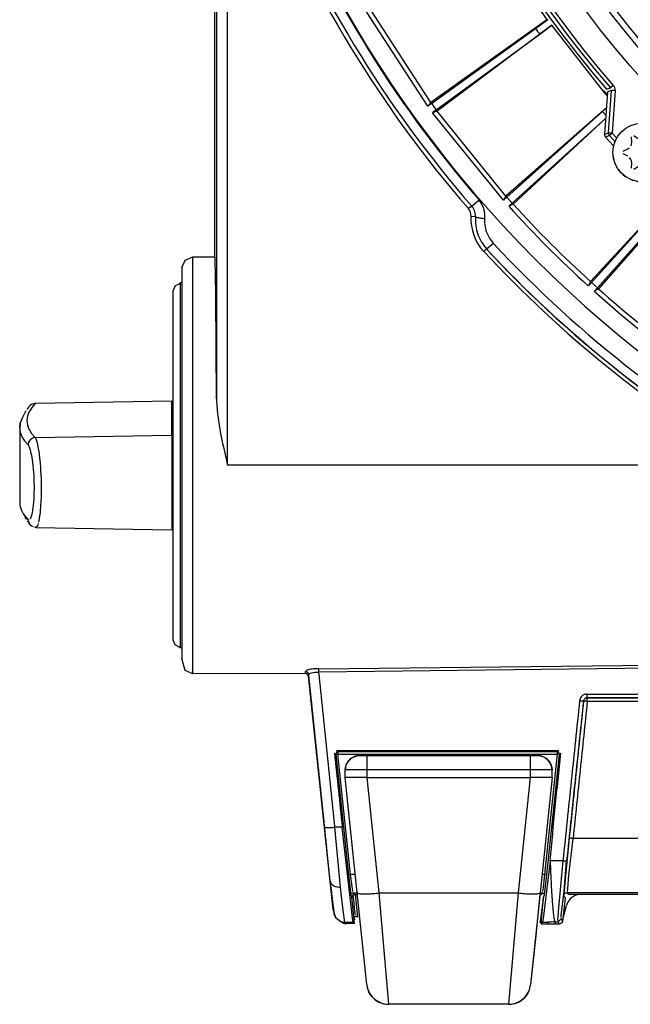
# Model space of a CAD drawing. Header units: millimetres. Extents: x -563 to -60, y -163 to 550.
# Tile 1 of 40: x -474 to -390, y -163 to -29. Entities that reach past the tile are written whole.
import ezdxf

# ---------------------------------------------------------------- set-up
doc = ezdxf.new("R2010")
doc.units = ezdxf.units.MM

# ---------------------------------------------------------------- blocks, each defined once
blk = doc.blocks.new('Blechschraube_ISO14585-ST4_2x16_3__1', base_point=(-392.66, -50.88))
at = {"color": 7, "linetype": 'Continuous'}
for p, q in [((-390.21, -45.99), (-390.12, -45.77)), ((-390.12, -45.77), (-390.08, -45.49)), ((-390.08, -45.49), (-390.1, -44.75)), ((-389.8, -44.57), (-389.19, -44.95)), ((-389.19, -44.95), (-388.94, -45.06)), ((-388.81, -45.08), (-388.67, -45.09)), ((-388.67, -45.09), (-388.52, -45.08)), ((-388.39, -45.06), (-388.25, -45)), ((-388.25, -45), (-387.53, -44.57)), ((-387.23, -44.75), (-387.25, -45.49)), ((-387.25, -45.49), (-387.23, -45.69)), ((-387.23, -45.69), (-387.12, -45.99)), ((-391.23, -46.71), (-390.6, -46.37)), ((-390.6, -47.4), (-391.23, -47.06)), ((-390.6, -46.37), (-390.42, -46.24)), ((-386.9, -46.24), (-386.72, -46.37)), ((-386.72, -46.37), (-386.1, -46.71)), ((-386.1, -47.06), (-386.72, -47.4)), ((-390.18, -47.85), (-390.38, -47.56)), ((-390.11, -48.03), (-390.18, -47.85)), ((-390.08, -48.28), (-390.11, -48.03)), ((-390.1, -49.02), (-390.08, -48.28)), ((-387.21, -47.99), (-387.25, -48.28)), ((-387.25, -48.28), (-387.23, -49.02)), ((-387.09, -47.74), (-387.21, -47.99)), ((-386.95, -47.56), (-387.09, -47.74)), ((-389.19, -48.82), (-389.8, -49.19)), ((-388.94, -48.71), (-389.19, -48.82)), ((-388.81, -48.68), (-388.94, -48.71)), ((-388.52, -48.68), (-388.81, -48.68)), ((-388.39, -48.71), (-388.52, -48.68)), ((-388.25, -48.76), (-388.39, -48.71)), ((-387.53, -49.19), (-388.25, -48.76))]:
    blk.add_line(p, q, dxfattribs=at)
blk.add_circle((-388.66, -46.88), 4, dxfattribs=at)
blk = doc.blocks.new('Isolier-Distanzhuelse-M4_6__5', base_point=(-392.62, -50.86))
at = {"color": 7, "linetype": 'Continuous'}
for p, q in [((-392.62, -47.4), (-392.59, -47.64)), ((-392.59, -47.64), (-392.54, -47.82)), ((-392.43, -48.23), (-392.36, -48.38)), ((-391.27, -49.9), (-390.97, -50.15)), ((-390.05, -50.62), (-389.87, -50.7)), ((-389.43, -50.8), (-389.28, -50.84)), ((-389.28, -50.84), (-389.01, -50.86))]:
    blk.add_line(p, q, dxfattribs=at)
for start, end in [(217.3171, 226.0975), (278.7802, 287.5611)]:
    blk.add_arc((-388.66, -46.88), 4, start, end, dxfattribs=at)
blk = doc.blocks.new('Fuss_4__6', base_point=(-426.28, -163.35))
at = {"color": 7, "linetype": 'Continuous'}
for p, q in [((-402.63, -148.35), (-403.26, -154.39)), ((-403.26, -154.39), (-403.92, -160.66)), ((-404.15, -161.54), (-404.08, -161.36)), ((-405.36, -162.92), (-405.17, -162.8)), ((-405.17, -162.8), (-404.9, -162.58)), ((-404.29, -161.81), (-404.21, -161.68)), ((-424.73, -163.01), (-424.9, -162.92)), ((-424.54, -163.1), (-424.73, -163.01)), ((-406.19, -163.26), (-405.9, -163.17)), ((-405.9, -163.17), (-405.72, -163.1))]:
    blk.add_line(p, q, dxfattribs=at)
for centre, start, end in [((-423.35, -160.35), 192.8923, 195.6451), ((-406.9, -160.35), 336.5234, 340.204), ((-406.9, -160.35), 301.0498, 312.001), ((-406.9, -160.35), 330.7956, 333.6906), ((-423.35, -160.35), 238.9501, 246.8003), ((-423.35, -160.35), 256.202, 263.1008), ((-406.9, -160.35), 269.998, 276.8971), ((-406.9, -160.35), 283.8, 293.2004)]:
    blk.add_arc(centre, 3, start, end, dxfattribs=at)
blk = doc.blocks.new('Fuss_3__7', base_point=(-429.31, -163.35))
at = {"color": 7, "linetype": 'Continuous'}
for p, q in [((-429.14, -130.59), (-428.91, -130.17)), ((-428.91, -130.17), (-429.14, -130.59)), ((-428.91, -130.17), (-428.43, -129.7)), ((-428.43, -129.7), (-428.7, -129.92)), ((-428.43, -129.7), (-428.05, -129.5)), ((-428.2, -129.56), (-427.92, -129.44)), ((-427.92, -129.44), (-428.2, -129.56)), ((-428.05, -129.5), (-427.66, -129.38)), ((-427.66, -129.38), (-427.92, -129.44)), ((-427.66, -129.38), (-427.3, -129.35)), ((-427.3, -129.35), (-427.66, -129.38)), ((-427.3, -129.35), (-426.33, -129.35)), ((-426.33, -129.35), (-403.93, -129.35)), ((-403.93, -129.35), (-402.96, -129.35)), ((-402.6, -129.38), (-402.96, -129.35)), ((-402.96, -129.35), (-402.6, -129.38)), ((-402.21, -129.5), (-402.6, -129.38)), ((-402.6, -129.38), (-402.34, -129.44)), ((-402.34, -129.44), (-402.05, -129.56)), ((-402.34, -129.44), (-402.05, -129.56)), ((-401.83, -129.7), (-402.21, -129.5)), ((-401.34, -130.17), (-401.83, -129.7)), ((-401.83, -129.7), (-401.56, -129.92)), ((-401.11, -130.59), (-401.34, -130.17)), ((-401.34, -130.17), (-401.11, -130.59)), ((-429.31, -132.35), (-429.3, -131.31)), ((-429.3, -131.31), (-429.26, -130.95)), ((-429.26, -130.95), (-429.3, -131.31)), ((-429.26, -130.95), (-429.14, -130.59)), ((-429.22, -130.8), (-429.26, -130.95)), ((-401, -130.95), (-401.11, -130.59)), ((-401.04, -130.8), (-401, -130.95)), ((-400.96, -131.31), (-401, -130.95)), ((-401, -130.95), (-400.96, -131.31)), ((-400.94, -132.35), (-400.96, -131.31)), ((-427.66, -148.12), (-429.31, -132.35)), ((-426.33, -132.35), (-403.93, -132.35)), ((-400.94, -132.35), (-402.6, -148.12)), ((-426.34, -160.66), (-427.66, -148.12)), ((-402.6, -148.12), (-403.92, -160.66)), ((-426.08, -161.61), (-425.97, -161.81)), ((-425.88, -161.96), (-426.08, -161.61)), ((-425.64, -162.29), (-425.88, -161.96)), ((-425.08, -162.8), (-425.64, -162.29)), ((-424.7, -163.03), (-425.08, -162.8)), ((-405.21, -162.83), (-405.52, -163.01)), ((-404.86, -162.54), (-405.21, -162.83)), ((-404.62, -162.29), (-404.86, -162.54)), ((-404.34, -161.91), (-404.62, -162.29)), ((-404.18, -161.61), (-404.34, -161.91)), ((-424.39, -163.16), (-424.7, -163.03)), ((-406.9, -163.35), (-423.35, -163.35)), ((-405.52, -163.01), (-405.86, -163.16))]:
    blk.add_line(p, q, dxfattribs=at)
at = {"color": 1, "linetype": 'Continuous'}
for p, q in [((-426.33, -131.31), (-429.3, -131.31)), ((-403.93, -131.31), (-426.33, -131.31)), ((-426.33, -131.31), (-426.33, -132.35)), ((-403.93, -132.35), (-403.93, -131.31)), ((-400.96, -131.31), (-403.93, -131.31)), ((-429.09, -132.35), (-429.31, -132.35)), ((-428.44, -132.35), (-429.09, -132.35)), ((-427.47, -132.35), (-428.44, -132.35)), ((-426.33, -132.35), (-427.47, -132.35)), ((-426.33, -132.35), (-424.67, -148.12)), ((-405.59, -148.12), (-403.93, -132.35)), ((-402.79, -132.35), (-403.93, -132.35)), ((-401.82, -132.35), (-402.79, -132.35)), ((-401.17, -132.35), (-401.82, -132.35)), ((-400.94, -132.35), (-401.17, -132.35)), ((-424.67, -148.12), (-405.59, -148.12)), ((-424.67, -148.12), (-423.35, -163.35)), ((-406.9, -163.35), (-405.59, -148.12))]:
    blk.add_line(p, q, dxfattribs=at)
at = {"color": 7, "linetype": 'Continuous'}
for centre, radius, start, end in [((-427.3, -131.35), 2, 134.4998, 178.9997), ((-427.3, -131.35), 2, 144.0052, 179.0519), ((-427.3, -131.35), 2, 90.0003, 134.5003), ((-427.29, -131.34), 2, 124.7187, 134.7672), ((-427.3, -131.35), 2, 89.8949, 116.8487), ((-402.96, -131.35), 2, 45.4997, 89.9997), ((-402.96, -131.35), 2, 63.1513, 90.1051), ((-402.97, -131.34), 2, 45.2328, 55.2813), ((-402.96, -131.35), 2, 1.0003, 45.5003), ((-402.96, -131.35), 2, 0.9481, 35.9949), ((-423.35, -160.35), 3, 186, 204.8506), ((-406.9, -160.35), 3, 335.1494, 354), ((-423.35, -160.35), 3, 204.8506, 249.7158), ((-406.9, -160.35), 3, 290.2842, 335.1494), ((-423.35, -160.35), 3, 249.7158, 270), ((-406.9, -160.35), 3, 270.0001, 290.2842)]:
    blk.add_arc(centre, radius, start, end, dxfattribs=at)
at = {"color": 1, "linetype": 'Continuous'}
for points, knots in [([(-426.33, -129.35), (-426.33, -129.36), (-426.33, -129.43), (-426.33, -129.62), (-426.33, -129.94), (-426.33, -130.35), (-426.33, -130.81), (-426.33, -131.14), (-426.33, -131.31)], [0, 0, 0, 0, 0.027123, 0.216986, 0.567853, 0.979915, 1.45432, 1.965095, 1.965095, 1.965095, 1.965095]), ([(-403.93, -131.31), (-403.93, -131.14), (-403.93, -130.81), (-403.93, -130.35), (-403.93, -129.94), (-403.93, -129.62), (-403.93, -129.43), (-403.93, -129.36), (-403.93, -129.35)], [0, 0, 0, 0, 0.510775, 0.98518, 1.397243, 1.748109, 1.937972, 1.965095, 1.965095, 1.965095, 1.965095]), ([(-427.66, -148.12), (-427.62, -148.14), (-427.49, -148.2), (-427.19, -148.25), (-426.72, -148.25), (-426.12, -148.24), (-425.42, -148.2), (-424.93, -148.15), (-424.67, -148.12)], [0, 0, 0, 0, 0.117209, 0.427813, 0.902839, 1.518834, 2.235604, 3.005719, 3.005719, 3.005719, 3.005719]), ([(-405.59, -148.12), (-405.33, -148.15), (-404.84, -148.2), (-404.14, -148.24), (-403.53, -148.25), (-403.07, -148.25), (-402.77, -148.2), (-402.64, -148.14), (-402.6, -148.12)], [0, 0, 0, 0, 0.770115, 1.486885, 2.10288, 2.577906, 2.88851, 3.005719, 3.005719, 3.005719, 3.005719])]:
    blk.add_open_spline(points, degree=3, knots=knots, dxfattribs=at)
blk = doc.blocks.new('Rueckteil__9', base_point=(-447.89, -152.2))
at = {"color": 7, "linetype": 'Continuous'}
for p, q in [((-430.95, -150.43), (-434.31, -118.46)), ((-427.94, -148.35), (-427.6, -151.44)), ((-402.17, -148.55), (-402.61, -152.02)), ((-402.17, -148.55), (-402.36, -150.56)), ((-398.83, -149.39), (-398.92, -149.57)), ((-398.48, -148.92), (-398.83, -149.39)), ((-398.29, -148.75), (-398.48, -148.92)), ((-398.01, -148.57), (-398.29, -148.75)), ((-397.83, -148.48), (-398.01, -148.57)), ((-397.54, -148.39), (-397.83, -148.48)), ((-397.07, -148.33), (-397.54, -148.39)), ((-430.95, -150.43), (-430.85, -150.83)), ((-399.44, -151.51), (-399, -149.83)), ((-398.92, -149.57), (-399, -149.83)), ((-430.85, -150.83), (-430.78, -150.96)), ((-402.56, -152.2), (-402.61, -152.02))]:
    blk.add_line(p, q, dxfattribs=at)
at = {"color": 1, "linetype": 'Continuous'}
for p, q in [((-428.03, -149.97), (-428.19, -148.37)), ((-428.03, -149.97), (-428.32, -150)), ((-427.99, -150.3), (-428.03, -149.97)), ((-427.92, -150.97), (-427.99, -150.3)), ((-428.19, -151.5), (-427.9, -151.77)), ((-427.9, -151.12), (-427.92, -150.97)), ((-427.6, -151.44), (-427.89, -151.28))]:
    blk.add_line(p, q, dxfattribs=at)
blk.add_open_spline([(-428.19, -151.5), (-428.18, -151.5), (-428.15, -151.49), (-428.08, -151.46), (-427.99, -151.44), (-427.94, -151.36), (-427.91, -151.31), (-427.9, -151.29), (-427.89, -151.28)], degree=3, knots=[0, 0, 0, 0, 0.013747, 0.109976, 0.2146324, 0.2994251, 0.3730353, 0.383551, 0.383551, 0.383551, 0.383551], dxfattribs=at)
blk = doc.blocks.new('Rueckteil-kpl___10', base_point=(-447.89, -152.2))
blk.add_blockref('Rueckteil__9', (-447.89, -152.2))
blk = doc.blocks.new('Fokusknopf__16', base_point=(-473.83, -114.59))
at = {"color": 7, "linetype": 'Continuous'}
for p, q in [((-452.54, -65.1), (-452.83, -65.75)), ((-452.83, -88.2), (-452.83, -65.75)), ((-452.11, -64.94), (-452.54, -65.1)), ((-451.85, -64.71), (-452.11, -64.94)), ((-451.85, -64.71), (-451.85, -64.94)), ((-451.63, -64.71), (-451.85, -64.71)), ((-472.81, -82.01), (-472.38, -81.49)), ((-472.23, -81.36), (-472.38, -81.49)), ((-472.23, -81.36), (-472.38, -81.49)), ((-471.96, -81.24), (-472.23, -81.36)), ((-471.96, -81.24), (-472.23, -81.36)), ((-453.03, -80.88), (-471.69, -81.2)), ((-452.88, -80.82), (-453.03, -80.88)), ((-473.58, -83.48), (-473.45, -83.14)), ((-473.45, -83.14), (-473.37, -82.96)), ((-473.37, -82.96), (-473.03, -82.35)), ((-473.03, -82.35), (-472.95, -82.22)), ((-473.76, -83.95), (-473.83, -84.54)), ((-473.83, -84.54), (-473.76, -83.95)), ((-473.83, -84.54), (-473.83, -94.75)), ((-473.76, -83.95), (-473.67, -83.73)), ((-473.67, -83.73), (-473.58, -83.48)), ((-452.83, -92.75), (-452.83, -88.2)), ((-452.83, -92.89), (-452.83, -92.75)), ((-452.83, -93.43), (-452.83, -92.75)), ((-452.83, -93.43), (-452.83, -92.89)), ((-452.83, -97.46), (-452.83, -93.43)), ((-473.83, -94.75), (-473.81, -95.06)), ((-473.83, -94.75), (-473.81, -95.06)), ((-473.81, -95.06), (-473.76, -95.34)), ((-473.81, -95.06), (-473.76, -95.34)), ((-473.76, -95.34), (-473.67, -95.56)), ((-473.67, -95.56), (-473.54, -95.93)), ((-473.54, -95.93), (-473.35, -96.28)), ((-473.18, -96.53), (-472.99, -97)), ((-472.81, -97.29), (-472.63, -97.39)), ((-472.63, -97.39), (-472.38, -97.81)), ((-472.51, -97.65), (-472.38, -97.81)), ((-472.38, -97.81), (-472.23, -97.93)), ((-472.38, -97.81), (-472.23, -97.93)), ((-472.23, -97.93), (-471.99, -98.04)), ((-471.82, -98.08), (-471.6, -98.15)), ((-471.6, -98.15), (-453.03, -98.47)), ((-452.83, -113.54), (-452.83, -97.46)), ((-452.87, -98.55), (-453.03, -98.47)), ((-452.54, -114.19), (-452.83, -113.54)), ((-452.06, -114.48), (-452.54, -114.19)), ((-451.85, -114.59), (-452.06, -114.48)), ((-451.63, -114.59), (-451.85, -114.59))]:
    blk.add_line(p, q, dxfattribs=at)
at = {"color": 1, "linetype": 'Continuous'}
for p, q in [((-451.85, -64.94), (-451.85, -114.59)), ((-472.13, -81.7), (-472.46, -82.19)), ((-471.69, -81.2), (-472.13, -81.7)), ((-471.69, -81.2), (-471.96, -81.24)), ((-453.03, -80.88), (-471.69, -81.2)), ((-453.03, -85.54), (-453.03, -80.88)), ((-472.75, -82.88), (-472.85, -83.55)), ((-472.56, -82.38), (-472.75, -82.88)), ((-472.46, -82.19), (-472.56, -82.38)), ((-473.83, -84.54), (-473.81, -84.85)), ((-472.85, -83.55), (-472.77, -84.14)), ((-472.77, -84.14), (-472.56, -84.72)), ((-472.56, -84.72), (-472.46, -84.9)), ((-473.81, -84.85), (-473.76, -85.13)), ((-473.76, -85.13), (-473.54, -85.72)), ((-473.54, -85.72), (-473.45, -85.89)), ((-473.45, -85.89), (-473.35, -86.05)), ((-473.35, -86.05), (-473.18, -86.3)), ((-472.46, -84.9), (-472.2, -85.29)), ((-472.23, -86.04), (-472.38, -86.17)), ((-471.96, -85.91), (-472.23, -86.04)), ((-472.2, -85.29), (-471.69, -85.86)), ((-471.69, -85.86), (-471.96, -85.91)), ((-471.69, -85.86), (-453.03, -85.54)), ((-471.69, -85.86), (-471.56, -86.14)), ((-471.56, -86.14), (-471.47, -86.42)), ((-453.03, -85.54), (-453.03, -98.47)), ((-473.18, -86.3), (-472.67, -86.87)), ((-472.6, -86.51), (-472.67, -86.87)), ((-472.67, -86.87), (-472.53, -87.11)), ((-472.51, -86.33), (-472.6, -86.51)), ((-472.53, -87.11), (-472.47, -87.25)), ((-472.38, -86.17), (-472.51, -86.33)), ((-472.47, -87.25), (-472.39, -87.53)), ((-471.47, -86.42), (-471.43, -86.57)), ((-471.43, -86.57), (-471.28, -87.35)), ((-471.28, -87.35), (-471.25, -87.52)), ((-472.39, -87.53), (-472.28, -87.97)), ((-472.28, -87.97), (-472.25, -88.12)), ((-472.25, -88.12), (-472.16, -88.59)), ((-472.16, -88.59), (-472.12, -88.86)), ((-471.25, -87.52), (-471.18, -88.02)), ((-471.18, -88.02), (-471.15, -88.23)), ((-471.15, -88.23), (-471.06, -89.06)), ((-472.12, -88.86), (-472.06, -89.31)), ((-472.06, -89.31), (-472.01, -89.72)), ((-472.01, -89.72), (-471.97, -90.1)), ((-471.97, -90.1), (-471.93, -90.68)), ((-471.06, -89.06), (-471.04, -89.26)), ((-471.04, -89.26), (-470.98, -90)), ((-470.98, -90), (-470.96, -90.4)), ((-471.93, -90.68), (-471.91, -90.95)), ((-471.91, -90.95), (-471.88, -91.68)), ((-470.96, -90.4), (-470.93, -90.89)), ((-470.93, -90.89), (-470.91, -91.6)), ((-471.88, -91.68), (-471.87, -91.83)), ((-471.87, -91.83), (-471.86, -92.7)), ((-471.86, -92.7), (-471.87, -93.56)), ((-470.91, -91.6), (-470.89, -92.25)), ((-470.89, -92.82), (-470.91, -94)), ((-470.89, -92.25), (-470.89, -92.82)), ((-471.88, -93.7), (-471.91, -94.38)), ((-471.87, -93.56), (-471.88, -93.7)), ((-470.91, -94), (-470.92, -94.46)), ((-473.76, -95.34), (-473.54, -95.93)), ((-472.01, -95.45), (-472.06, -95.78)), ((-471.97, -95.12), (-472.01, -95.45)), ((-471.93, -94.63), (-471.97, -95.12)), ((-471.91, -94.38), (-471.93, -94.63)), ((-470.96, -95.11), (-471.04, -96.09)), ((-470.93, -94.66), (-470.96, -95.11)), ((-470.92, -94.46), (-470.93, -94.66)), ((-473.54, -95.93), (-473.45, -96.11)), ((-473.45, -96.11), (-473.35, -96.28)), ((-473.35, -96.28), (-473.18, -96.53)), ((-473.18, -96.53), (-472.67, -97.12)), ((-472.25, -96.66), (-472.39, -97.01)), ((-472.16, -96.33), (-472.25, -96.66)), ((-472.12, -96.13), (-472.16, -96.33)), ((-472.06, -95.78), (-472.12, -96.13)), ((-471.15, -96.91), (-471.25, -97.42)), ((-471.07, -96.34), (-471.15, -96.91)), ((-471.04, -96.09), (-471.07, -96.34)), ((-472.67, -97.12), (-472.63, -97.39)), ((-472.53, -97.16), (-472.67, -97.12)), ((-472.63, -97.39), (-472.51, -97.65)), ((-471.41, -97.95), (-471.6, -98.15)), ((-471.3, -97.62), (-471.41, -97.95))]:
    blk.add_line(p, q, dxfattribs=at)
for points, knots in [([(-453.03, -80.88), (-453.02, -80.88), (-453, -80.87), (-452.96, -80.85), (-452.91, -80.83), (-452.89, -80.82), (-452.88, -80.82)], [0, 0, 0, 0, 0.0094997, 0.0759978, 0.1424958, 0.1519955, 0.1519955, 0.1519955, 0.1519955]), ([(-453.03, -85.54), (-453.02, -85.54), (-453, -85.53), (-452.96, -85.51), (-452.91, -85.5), (-452.89, -85.49), (-452.88, -85.49)], [0, 0, 0, 0, 0.0094991, 0.0759932, 0.1424872, 0.1519864, 0.1519864, 0.1519864, 0.1519864])]:
    blk.add_open_spline(points, degree=3, knots=knots, dxfattribs=at)
blk = doc.blocks.new('Fokusknopf-montiert_2_1__17', base_point=(-473.83, -114.59))
blk.add_blockref('Fokusknopf__16', (-473.83, -114.59))
blk = doc.blocks.new('Stufenlinse__18', base_point=(-427.13, -85.35))
at = {"color": 7, "linetype": 'Continuous'}
for p, q in [((-393.41, -38.57), (-393.81, -44.41)), ((-393.68, -44.78), (-393.81, -44.41)), ((-393.68, -44.78), (-392.55, -45.98))]:
    blk.add_line(p, q, dxfattribs=at)
at = {"color": 1, "linetype": 'Continuous'}
for p, q in [((-393.53, -38.22), (-392.98, -38.03)), ((-392.86, -38.39), (-393.41, -38.57)), ((-393.25, -44.21), (-392.86, -38.39)), ((-392.6, -37.71), (-392.98, -38.03)), ((-392.36, -38.42), (-392.86, -38.39)), ((-392.36, -38.42), (-392.76, -44.24)), ((-392.6, -37.71), (-392.49, -37.86)), ((-392.49, -37.86), (-392.37, -38.23)), ((-392.37, -38.23), (-392.36, -38.42)), ((-393.81, -44.41), (-393.25, -44.21)), ((-392.76, -44.24), (-393.25, -44.21)), ((-392.76, -44.24), (-393.12, -44.58)), ((-392.76, -44.24), (-392.13, -44.92)), ((-393.12, -44.58), (-393.68, -44.78)), ((-392.28, -45.48), (-393.12, -44.58))]:
    blk.add_line(p, q, dxfattribs=at)
at = {"color": 7, "linetype": 'Continuous'}
blk.add_circle((-290.13, 51.65), 132.47, dxfattribs=at)
at = {"color": 1, "linetype": 'Continuous'}
for radius in [123.33, 123.26, 116.58, 113.3, 113.3, 112.63, 112.6, 109.9, 109.32, 109.29, 106.62, 106.56, 105.98, 102.66]:
    blk.add_circle((-290.13, 51.65), radius, dxfattribs=at)
for centre, radius, start, end in [((-290.13, 51.65), 129.16, 45, 225), ((-290.13, 51.65), 129.16, 45, 225), ((-290.13, 51.65), 130.01, 135, 315), ((-290.13, 51.65), 130.01, 135, 315), ((-290.13, 51.65), 136.46, 138.9116, 221.0884), ((-290.13, 51.65), 135.96, 138.9116, 221.0884), ((-290.13, 51.65), 126.6, 135, 315), ((-290.13, 51.65), 126.6, 135, 315), ((-290.12, 51.64), 125.87, 134.9981, 286.7124), ((-290.13, 51.65), 125.85, 135, 292.8261), ((-290.13, 51.65), 115.91, 129.6269, 242.4627), ((-290.11, 51.63), 119.95, 135, 315), ((-290.13, 51.63), 119.24, 134.9922, 224.9922), ((-290.13, 51.65), 119.23, 135, 315), ((-290.13, 51.65), 103.22, 135, 315)]:
    blk.add_arc(centre, radius, start, end, dxfattribs=at)
at = {"color": 7, "linetype": 'Continuous'}
blk.add_arc((-290.13, 51.65), 137, 139.0057, 220.9943, dxfattribs=at)
at = {"color": 1, "linetype": 'Continuous'}
blk.add_open_spline([(-393.25, -44.21), (-393.25, -44.24), (-393.24, -44.33), (-393.2, -44.45), (-393.15, -44.54), (-393.13, -44.58), (-393.12, -44.58)], degree=3, knots=[0, 0, 0, 0, 0.0826987, 0.2624887, 0.3791428, 0.3958076, 0.3958076, 0.3958076, 0.3958076], dxfattribs=at)
blk = doc.blocks.new('Kalibbriereinheit__19', base_point=(-427.13, -85.35))
blk.add_blockref('Stufenlinse__18', (-427.13, -85.35))
blk = doc.blocks.new('Elektronikeinheit_kpl___20', base_point=(-427.13, -85.35))
blk.add_blockref('Kalibbriereinheit__19', (-427.13, -85.35))
blk = doc.blocks.new('Frontteil__27', base_point=(-456.75, -152.35))
at = {"color": 7, "linetype": 'Continuous'}
for p, q in [((-447.13, -61.15), (-447.13, -1.99)), ((-451.63, -62.65), (-451.19, -61.59)), ((-451.19, -61.59), (-450.13, -61.15)), ((-450.13, -61.15), (-447.13, -61.15)), ((-447.1, -61.29), (-447.13, -61.15)), ((-447.08, -61.77), (-447.1, -61.29)), ((-447.03, -63.55), (-447.08, -61.77)), ((-451.63, -62.65), (-451.63, -81.3)), ((-446.98, -66.5), (-447.03, -63.55)), ((-446.89, -80.56), (-446.98, -66.5)), ((-446.89, -80.56), (-446.89, -80.84)), ((-451.63, -81.3), (-451.63, -116.06)), ((-446.89, -80.84), (-446.76, -82.6)), ((-446.76, -82.6), (-446.45, -84.71)), ((-446.45, -84.71), (-446.38, -85.09)), ((-446.38, -85.09), (-446.06, -86.67)), ((-446.06, -86.67), (-445.96, -87.14)), ((-445.96, -87.14), (-445.39, -89.65)), ((-451.19, -117.71), (-451.63, -116.06)), ((-450.13, -118.15), (-451.19, -117.71)), ((-434.77, -118.13), (-450.13, -118.15)), ((-431.35, -146.48), (-434.28, -118.6)), ((-429.29, -142.8), (-429.69, -139.12)), ((-428.49, -149.93), (-429.29, -142.8)), ((-401.24, -143.74), (-402.07, -150.5)), ((-431.13, -148.36), (-431.35, -146.48)), ((-430.95, -149.77), (-431.13, -148.36)), ((-427.99, -152.3), (-428.37, -148.68)), ((-428.07, -148.35), (-427.63, -148.35)), ((-402.63, -148.35), (-402.46, -148.35)), ((-402.47, -152.35), (-402.21, -149.18)), ((-402.21, -149.18), (-402.16, -148.68)), ((-399.51, -152.02), (-399.15, -148.8)), ((-181.6, -148.35), (-398.66, -148.35)), ((-430.85, -150.59), (-430.95, -149.77)), ((-430.81, -150.78), (-430.85, -150.59)), ((-428.29, -151.55), (-428.49, -149.93)), ((-402.07, -150.5), (-402.21, -151.61)), ((-430.79, -150.96), (-430.81, -150.78)), ((-430.74, -151.14), (-430.79, -150.96)), ((-430.58, -151.47), (-430.74, -151.14)), ((-430.46, -151.61), (-430.58, -151.47)), ((-430.09, -151.91), (-430.33, -151.74)), ((-430.09, -151.91), (-430.33, -151.74)), ((-428.24, -151.89), (-428.29, -151.55)), ((-428.19, -152.12), (-428.24, -151.89)), ((-427.99, -152.3), (-428.19, -152.12)), ((-402.47, -152.35), (-402.28, -152.11)), ((-402.21, -151.61), (-402.28, -152.11)), ((-402.28, -152.11), (-401.58, -152.11)), ((-427.99, -152.3), (-429.1, -152.32)), ((-402.47, -152.35), (-401.51, -152.35)), ((-401.51, -152.35), (-400.56, -152.35)), ((-400.56, -152.35), (-399.98, -152.35))]:
    blk.add_line(p, q, dxfattribs=at)
at = {"color": 1, "linetype": 'Continuous'}
for p, q in [((-446.89, -2.24), (-446.89, -80.56)), ((-445.39, -89.65), (-445.39, -2.34)), ((-411.96, -54.22), (-410.97, -53.36)), ((-410.57, -53.93), (-410.97, -53.36)), ((-411.96, -54.22), (-412.43, -54.55)), ((-410.3, -54.56), (-410.57, -53.93)), ((-410.16, -55.23), (-410.3, -54.56)), ((-411.47, -55.66), (-412.07, -55.62)), ((-410.17, -56.47), (-410.16, -55.91)), ((-410.14, -56.83), (-410.17, -56.47)), ((-410.16, -55.91), (-410.16, -55.23)), ((-409.94, -57.74), (-410.14, -56.83)), ((-409.56, -58.57), (-409.94, -57.74)), ((-409.01, -59.3), (-409.56, -58.57)), ((-409.97, -60.06), (-410.33, -60.41)), ((-409.97, -60.06), (-409.01, -59.3)), ((-450.13, -86.67), (-450.13, -61.15)), ((-450.13, -118.15), (-450.13, -86.67)), ((-374.03, -89.65), (-445.39, -89.65)), ((-432.92, -117.46), (-337.01, -116.48)), ((-361.55, -117.11), (-432.89, -117.92)), ((-434.77, -117.83), (-434.77, -117.97)), ((-434.77, -117.97), (-434.77, -118.13)), ((-434.47, -117.65), (-434.64, -117.71)), ((-433.97, -117.54), (-434.47, -117.65)), ((-434.27, -118.27), (-434.06, -118.08)), ((-434.06, -118.08), (-433.89, -118.03)), ((-433.81, -117.52), (-433.97, -117.54)), ((-433.89, -118.03), (-433.69, -117.98)), ((-433.64, -117.5), (-433.81, -117.52)), ((-433.69, -117.98), (-433.44, -117.94)), ((-433.47, -117.49), (-433.64, -117.5)), ((-432.92, -117.46), (-433.47, -117.49)), ((-433.44, -117.94), (-432.89, -117.92)), ((-396.62, -121.71), (-396.67, -121.88)), ((-396.17, -121.43), (-396.3, -121.45)), ((-343.16, -121.43), (-396.17, -121.43)), ((-396.15, -121.9), (-343.15, -121.9)), ((-430.76, -129.01), (-430.58, -129.18)), ((-430.58, -129.18), (-430.28, -129.14)), ((-430.58, -129.18), (-428.84, -145.64)), ((-430.28, -128.84), (-430.46, -128.68)), ((-430.28, -128.84), (-430.28, -129.14)), ((-400.26, -128.84), (-430.28, -128.84)), ((-428.54, -145.61), (-430.28, -129.14)), ((-430.28, -129.14), (-400.26, -129.14)), ((-400.26, -129.14), (-401.99, -145.61)), ((-401.7, -145.64), (-399.97, -129.18)), ((-400.07, -128.67), (-400.26, -128.84)), ((-400.26, -128.84), (-400.26, -129.14)), ((-399.97, -129.18), (-400.26, -129.14)), ((-399.97, -129.18), (-399.77, -129)), ((-429.91, -147.32), (-430.68, -139.12)), ((-398.63, -140.65), (-399.19, -146.23)), ((-398.66, -145.7), (-398.11, -140.67)), ((-399.49, -143.73), (-401.24, -143.74)), ((-399.49, -143.73), (-400.14, -150.65)), ((-399.34, -147.93), (-398.98, -143.74)), ((-428.84, -145.64), (-428.54, -145.61)), ((-428.84, -145.64), (-428.62, -147.6)), ((-428.42, -146.57), (-428.54, -145.61)), ((-427.92, -145.61), (-428.54, -145.61)), ((-428.25, -147.91), (-428.42, -146.57)), ((-401.99, -145.61), (-402.34, -145.61)), ((-401.99, -145.61), (-402.21, -147.36)), ((-401.7, -145.64), (-401.99, -145.61)), ((-401.86, -147.18), (-401.7, -145.64)), ((-399.19, -146.23), (-399.34, -147.93)), ((-398.84, -147.52), (-398.66, -145.7)), ((-429.73, -148.97), (-429.91, -147.32)), ((-428.62, -147.6), (-428.55, -148.21)), ((-402.21, -147.36), (-402.28, -147.91)), ((-402.01, -148.44), (-401.95, -147.97)), ((-401.95, -147.97), (-401.86, -147.18)), ((-399.64, -150.45), (-399.34, -147.93)), ((-399.34, -147.93), (-399.36, -148.14)), ((-398.88, -147.94), (-398.84, -147.52)), ((-429.52, -150.82), (-429.73, -148.97)), ((-428.52, -148.44), (-428.37, -148.68)), ((-428.07, -148.35), (-428.22, -148.11)), ((-428.22, -148.11), (-427.66, -148.11)), ((-402.6, -148.11), (-402.31, -148.11)), ((-402.31, -148.11), (-402.46, -148.35)), ((-402.16, -148.68), (-402.01, -148.44)), ((-399.36, -148.14), (-399.38, -148.38)), ((-399.38, -148.54), (-399.15, -148.8)), ((-398.66, -148.35), (-398.88, -148.09)), ((-400.14, -150.65), (-400.2, -151.42)), ((-399.71, -151.22), (-399.64, -150.45)), ((-429.44, -151.48), (-429.52, -150.82)), ((-429.37, -151.9), (-429.44, -151.48)), ((-429.32, -152.12), (-429.37, -151.9)), ((-429.1, -152.32), (-429.32, -152.12)), ((-429.32, -152.12), (-428.19, -152.12)), ((-401.58, -152.11), (-401.51, -152.35)), ((-400.62, -152.07), (-400.4, -152.07)), ((-400.62, -152.07), (-400.56, -152.35)), ((-400.4, -152.07), (-400.22, -152.07)), ((-400.21, -151.65), (-400.22, -151.9)), ((-400.22, -152.07), (-399.98, -152.35)), ((-400.2, -151.42), (-400.21, -151.65)), ((-399.73, -151.46), (-399.71, -151.22)), ((-399.51, -152.02), (-399.73, -151.63)), ((-427.99, -152.3), (-429.1, -152.32))]:
    blk.add_line(p, q, dxfattribs=at)
for centre, radius, start, end in [((-290.13, 51.65), 161.98, 201.606, 220.9699), ((-290.13, 51.65), 161.41, 201.5898, 220.993), ((-290.13, 51.65), 161.41, 201.5898, 220.993), ((-290.13, 51.65), 160.09, 201.5898, 220.993), ((-413.56, -55.53), 1.5, 356.8053, 41.0345), ((-405.58, -55.97), 6.5, 176.8672, 222.9973), ((-290.13, 51.65), 164.33, 222.9918, 239.2979), ((-290.13, 51.65), 163.83, 222.9918, 239.2979), ((-290.18, 51.68), 163.82, 223.0092, 260.6144), ((-290.13, 51.65), 162.61, 223.0252, 259.7468)]:
    blk.add_arc(centre, radius, start, end, dxfattribs=at)
at = {"color": 7, "linetype": 'Continuous'}
for centre, radius, start, end in [((-434.79, -118.64), 0.512, 4.8782, 87.7818), ((-428.07, -148.65), 0.3, 90.0048, 186.0328), ((-399.97, -151.84), 0.502, 310.9829, 339.0516)]:
    blk.add_arc(centre, radius, start, end, dxfattribs=at)
at = {"color": 1, "linetype": 'Continuous'}
for points, knots in [([(-411.47, -55.66), (-411.47, -55.53), (-411.47, -55.27), (-411.56, -54.89), (-411.72, -54.53), (-411.88, -54.33), (-411.96, -54.22)], [0, 0, 0, 0, 0.384128, 0.77091, 1.159531, 1.548891, 1.548891, 1.548891, 1.548891]), ([(-411.47, -55.66), (-411.47, -55.53), (-411.47, -55.27), (-411.56, -54.89), (-411.72, -54.53), (-411.88, -54.33), (-411.96, -54.22)], [0, 0, 0, 0, 0.384128, 0.77091, 1.159531, 1.548891, 1.548891, 1.548891, 1.548891]), ([(-411.47, -55.66), (-411.47, -56.06), (-411.48, -56.87), (-411.17, -58.06), (-410.67, -59.14), (-410.2, -59.76), (-409.97, -60.06)], [0, 0, 0, 0, 1.211804, 2.425497, 3.630631, 4.767347, 4.767347, 4.767347, 4.767347]), ([(-411.47, -55.66), (-411.47, -56.06), (-411.48, -56.87), (-411.17, -58.06), (-410.67, -59.14), (-410.2, -59.76), (-409.97, -60.06)], [0, 0, 0, 0, 1.211804, 2.425497, 3.630631, 4.767347, 4.767347, 4.767347, 4.767347]), ([(-411.47, -55.66), (-411.47, -55.66), (-411.42, -55.68), (-411.3, -55.73), (-411.08, -55.8), (-410.81, -55.84), (-410.49, -55.88), (-410.27, -55.9), (-410.16, -55.91)], [0, 0, 0, 0, 0.019818, 0.158547, 0.403613, 0.680629, 0.999775, 1.347932, 1.347932, 1.347932, 1.347932]), ([(-434.27, -118.27), (-434.28, -118.24), (-434.3, -118.16), (-434.34, -118.06), (-434.41, -117.97), (-434.51, -117.91), (-434.62, -117.84), (-434.72, -117.83), (-434.77, -117.83)], [0, 0, 0, 0, 0.0904962, 0.2399233, 0.3251878, 0.4414162, 0.567033, 0.7241306, 0.7241306, 0.7241306, 0.7241306]), ([(-432.09, -139.17), (-432.45, -135.69), (-433.18, -128.72), (-433.91, -121.75), (-434.27, -118.27)], [0, 0, 0, 0, 10.505326, 21.013202, 21.013202, 21.013202, 21.013202]), ([(-432.89, -117.92), (-432.89, -117.88), (-432.9, -117.77), (-432.91, -117.62), (-432.92, -117.51), (-432.92, -117.47), (-432.92, -117.46)], [0, 0, 0, 0, 0.1208963, 0.3340791, 0.441838, 0.4572322, 0.4572322, 0.4572322, 0.4572322]), ([(-430.68, -139.12), (-431.05, -135.59), (-431.78, -128.52), (-432.52, -121.45), (-432.89, -117.92)], [0, 0, 0, 0, 10.656792, 21.316206, 21.316206, 21.316206, 21.316206]), ([(-396.21, -120.94), (-396.29, -120.94), (-396.46, -120.96), (-396.66, -121.04), (-396.85, -121.15), (-396.99, -121.35), (-397.16, -121.56), (-397.19, -121.75), (-397.21, -121.84)], [0, 0, 0, 0, 0.244008, 0.487892, 0.65976, 0.893136, 1.205738, 1.458046, 1.458046, 1.458046, 1.458046]), ([(-396.21, -120.94), (-396.21, -120.97), (-396.21, -121.05), (-396.21, -121.15), (-396.21, -121.25), (-396.19, -121.34), (-396.18, -121.4), (-396.17, -121.43), (-396.17, -121.43)], [0, 0, 0, 0, 0.0909606, 0.2349567, 0.3087411, 0.4019132, 0.4863726, 0.4984382, 0.4984382, 0.4984382, 0.4984382]), ([(-396.21, -120.94), (-382.13, -120.94), (-353.95, -120.94), (-325.77, -120.94), (-311.68, -120.94)], [0, 0, 0, 0, 42.256675, 84.5293, 84.5293, 84.5293, 84.5293]), ([(-397.21, -121.84), (-397.59, -125.48), (-398.35, -132.78), (-399.11, -140.08), (-399.49, -143.73)], [0, 0, 0, 0, 11.007099, 22.010894, 22.010894, 22.010894, 22.010894]), ([(-396.67, -121.88), (-397.06, -125.52), (-397.84, -132.81), (-398.6, -140.1), (-398.98, -143.74)], [0, 0, 0, 0, 10.984522, 21.98333, 21.98333, 21.98333, 21.98333]), ([(-396.67, -121.88), (-396.99, -125.01), (-397.65, -131.27), (-398.3, -137.52), (-398.63, -140.65)], [0, 0, 0, 0, 9.438418, 18.874421, 18.874421, 18.874421, 18.874421]), ([(-396.15, -121.9), (-396.48, -125.03), (-397.13, -131.29), (-397.78, -137.54), (-398.11, -140.67)], [0, 0, 0, 0, 9.436655, 18.870896, 18.870896, 18.870896, 18.870896]), ([(-397.21, -121.84), (-397.17, -121.84), (-397.09, -121.85), (-396.98, -121.86), (-396.86, -121.86), (-396.77, -121.87), (-396.7, -121.88), (-396.67, -121.88), (-396.67, -121.88)], [0, 0, 0, 0, 0.0984659, 0.2556719, 0.3372553, 0.4383226, 0.5295995, 0.542639, 0.542639, 0.542639, 0.542639]), ([(-396.3, -121.45), (-396.35, -121.46), (-396.44, -121.5), (-396.53, -121.61), (-396.63, -121.72), (-396.65, -121.82), (-396.67, -121.88)], [0, 0, 0, 0, 0.1515992, 0.2872669, 0.4253566, 0.5978292, 0.5978292, 0.5978292, 0.5978292]), ([(-396.15, -121.9), (-396.18, -121.9), (-396.27, -121.89), (-396.4, -121.88), (-396.54, -121.88), (-396.63, -121.88), (-396.67, -121.88)], [0, 0, 0, 0, 0.0984402, 0.2556004, 0.4161228, 0.5180926, 0.5180926, 0.5180926, 0.5180926]), ([(-396.17, -121.43), (-382.09, -121.42), (-353.93, -121.4), (-325.76, -121.42), (-311.67, -121.43)], [0, 0, 0, 0, 42.228282, 84.494363, 84.494363, 84.494363, 84.494363]), ([(-396.15, -121.9), (-396.15, -121.87), (-396.15, -121.79), (-396.15, -121.67), (-396.16, -121.54), (-396.17, -121.46), (-396.17, -121.43)], [0, 0, 0, 0, 0.0909249, 0.234859, 0.3779958, 0.4681787, 0.4681787, 0.4681787, 0.4681787]), ([(-430.28, -128.84), (-430.28, -128.85), (-430.32, -128.86), (-430.38, -128.88), (-430.5, -128.92), (-430.53, -129.05), (-430.56, -129.13), (-430.57, -129.17), (-430.58, -129.18)], [0, 0, 0, 0, 0.0137512, 0.1100097, 0.2179301, 0.3461492, 0.4651403, 0.482139, 0.482139, 0.482139, 0.482139]), ([(-399.97, -129.18), (-399.97, -129.17), (-399.98, -129.14), (-399.99, -129.07), (-400.02, -128.95), (-400.14, -128.91), (-400.22, -128.87), (-400.26, -128.85), (-400.26, -128.84)], [0, 0, 0, 0, 0.013747, 0.109976, 0.2178667, 0.3460501, 0.4650056, 0.4819992, 0.4819992, 0.4819992, 0.4819992]), ([(-432.09, -139.17), (-432.08, -139.17), (-432.03, -139.18), (-431.89, -139.19), (-431.66, -139.2), (-431.37, -139.18), (-431.03, -139.15), (-430.8, -139.13), (-430.68, -139.12)], [0, 0, 0, 0, 0.019954, 0.159631, 0.413702, 0.708435, 1.048303, 1.416585, 1.416585, 1.416585, 1.416585]), ([(-431.35, -146.48), (-431.4, -145.94), (-431.51, -144.81), (-431.69, -143.04), (-431.88, -141.14), (-432.02, -139.83), (-432.09, -139.17)], [0, 0, 0, 0, 1.614448, 3.415916, 5.343792, 7.345077, 7.345077, 7.345077, 7.345077]), ([(-429.69, -139.12), (-429.85, -139.12), (-430.18, -139.12), (-430.51, -139.12), (-430.68, -139.12)], [0, 0, 0, 0, 0.4955081, 0.9910113, 0.9910113, 0.9910113, 0.9910113]), ([(-398.11, -140.67), (-398.14, -140.67), (-398.23, -140.66), (-398.36, -140.64), (-398.51, -140.65), (-398.59, -140.65), (-398.63, -140.65)], [0, 0, 0, 0, 0.0984413, 0.2556086, 0.4163047, 0.5184776, 0.5184776, 0.5184776, 0.5184776]), ([(-401.24, -143.74), (-401.22, -144.29), (-401.18, -145.36), (-401.1, -146.92), (-401.02, -148.34), (-400.93, -149.57), (-400.84, -150.59), (-400.76, -151.34), (-400.68, -151.81), (-400.64, -152.02), (-400.62, -152.07)], [0, 0, 0, 0, 1.651767, 3.224251, 4.663162, 5.918877, 6.948208, 7.716044, 8.19508, 8.359598, 8.359598, 8.359598, 8.359598]), ([(-399.49, -143.73), (-399.46, -143.73), (-399.38, -143.74), (-399.24, -143.75), (-399.1, -143.75), (-399.01, -143.74), (-398.98, -143.74)], [0, 0, 0, 0, 0.0984672, 0.2556816, 0.4164664, 0.5187125, 0.5187125, 0.5187125, 0.5187125]), ([(-431.35, -146.48), (-431.33, -146.56), (-431.29, -146.73), (-431.12, -146.95), (-430.89, -147.12), (-430.6, -147.24), (-430.27, -147.32), (-430.03, -147.32), (-429.91, -147.32)], [0, 0, 0, 0, 0.25844, 0.518059, 0.80325, 1.11856, 1.45955, 1.817324, 1.817324, 1.817324, 1.817324]), ([(-428.22, -148.11), (-428.22, -148.11), (-428.28, -148.13), (-428.37, -148.17), (-428.55, -148.19), (-428.53, -148.33), (-428.52, -148.4), (-428.52, -148.44), (-428.52, -148.44)], [0, 0, 0, 0, 0.0217051, 0.1736405, 0.3284606, 0.4352215, 0.5364692, 0.5509332, 0.5509332, 0.5509332, 0.5509332]), ([(-402.01, -148.44), (-402.02, -148.44), (-402.02, -148.4), (-402.04, -148.33), (-402.07, -148.22), (-402.19, -148.17), (-402.27, -148.13), (-402.31, -148.11), (-402.31, -148.11)], [0, 0, 0, 0, 0.0137451, 0.1099611, 0.2178396, 0.346018, 0.4649688, 0.4819617, 0.4819617, 0.4819617, 0.4819617]), ([(-398.88, -148.09), (-398.91, -148.1), (-399, -148.11), (-399.12, -148.17), (-399.26, -148.16), (-399.41, -148.27), (-399.37, -148.42), (-399.38, -148.51), (-399.38, -148.54)], [0, 0, 0, 0, 0.0914726, 0.2423917, 0.3935682, 0.5249975, 0.7108341, 0.8075234, 0.8075234, 0.8075234, 0.8075234]), ([(-430.09, -151.91), (-429.97, -151.97), (-429.73, -152.09), (-429.46, -152.11), (-429.32, -152.12)], [0, 0, 0, 0, 0.4038078, 0.8076229, 0.8076229, 0.8076229, 0.8076229]), ([(-400.62, -152.07), (-400.77, -152.08), (-401.09, -152.1), (-401.41, -152.1), (-401.58, -152.11)], [0, 0, 0, 0, 0.4359544, 0.9565483, 0.9565483, 0.9565483, 0.9565483]), ([(-400.22, -152.07), (-400.19, -152.07), (-400.11, -152.05), (-400.01, -151.97), (-399.99, -151.84), (-399.85, -151.82), (-399.76, -151.73), (-399.74, -151.65), (-399.73, -151.63)], [0, 0, 0, 0, 0.08912, 0.243616, 0.3498601, 0.455672, 0.6096321, 0.6986838, 0.6986838, 0.6986838, 0.6986838]), ([(-399.65, -152.22), (-399.64, -152.22), (-399.62, -152.18), (-399.58, -152.12), (-399.53, -152.06), (-399.51, -152.02), (-399.51, -152.02)], [0, 0, 0, 0, 0.0152201, 0.1217606, 0.2283011, 0.2435212, 0.2435212, 0.2435212, 0.2435212])]:
    blk.add_open_spline(points, degree=3, knots=knots, dxfattribs=at)
for points in [[(-434.28, -118.6), (-434.28, -118.54), (-434.28, -118.43), (-434.28, -118.33), (-434.27, -118.27)], [(-396.17, -121.43), (-396.19, -121.44), (-396.23, -121.44), (-396.28, -121.44), (-396.3, -121.45)], [(-182.15, -140.67), (-218.14, -140.66), (-290.13, -140.64), (-362.12, -140.66), (-398.11, -140.67)], [(-181.37, -148.09), (-217.63, -148.09), (-290.13, -148.07), (-362.63, -148.09), (-398.88, -148.09)]]:
    blk.add_open_spline(points, degree=3, dxfattribs=at)
at = {"color": 7, "linetype": 'Continuous'}
for points, knots in [([(-430.76, -129.01), (-430.58, -130.7), (-430.22, -134.07), (-429.86, -137.44), (-429.69, -139.12)], [0, 0, 0, 0, 5.083039, 10.165463, 10.165463, 10.165463, 10.165463]), ([(-400.07, -128.67), (-405.13, -128.67), (-415.26, -128.67), (-425.4, -128.68), (-430.46, -128.68)], [0, 0, 0, 0, 15.199093, 30.394131, 30.394131, 30.394131, 30.394131]), ([(-401.24, -143.74), (-401.01, -141.28), (-400.55, -136.37), (-400.03, -131.46), (-399.77, -129)], [0, 0, 0, 0, 7.401788, 14.813831, 14.813831, 14.813831, 14.813831]), ([(-431.35, -146.48), (-431.3, -146.89), (-431.21, -147.66), (-431.09, -148.71), (-430.99, -149.56), (-430.91, -150.18), (-430.86, -150.56), (-430.82, -150.73), (-430.81, -150.78)], [0, 0, 0, 0, 1.253367, 2.31869, 3.174562, 3.803799, 4.19761, 4.33546, 4.33546, 4.33546, 4.33546]), ([(-430.81, -150.78), (-430.8, -150.87), (-430.77, -151.05), (-430.67, -151.31), (-430.52, -151.54), (-430.39, -151.67), (-430.33, -151.74)], [0, 0, 0, 0, 0.274504, 0.549005, 0.823502, 1.097998, 1.097998, 1.097998, 1.097998]), ([(-430.09, -151.91), (-430.02, -151.95), (-429.87, -152.04), (-429.65, -152.18), (-429.39, -152.31), (-429.2, -152.32), (-429.1, -152.32)], [0, 0, 0, 0, 0.266386, 0.501046, 0.811272, 1.089507, 1.089507, 1.089507, 1.089507]), ([(-399.98, -152.35), (-399.97, -152.35), (-399.91, -152.32), (-399.81, -152.28), (-399.71, -152.24), (-399.65, -152.22), (-399.65, -152.22)], [0, 0, 0, 0, 0.0222149, 0.1777195, 0.3332241, 0.355439, 0.355439, 0.355439, 0.355439])]:
    blk.add_open_spline(points, degree=3, knots=knots, dxfattribs=at)
blk = doc.blocks.new('Linsengehaeuse__55', base_point=(-448.25, -106.47))
at = {"color": 7, "linetype": 'Continuous'}
for p, q in [((-417.98, -40.55), (-426.36, -27.64)), ((-417.58, -40.03), (-425.73, -27.48)), ((-401.68, -28.73), (-417.58, -40.03)), ((-401, -29.48), (-416.71, -41.22)), ((-403.23, -29.92), (-401.55, -28.72)), ((-402.66, -30.71), (-401, -29.48)), ((-401.55, -28.72), (-401.68, -28.73)), ((-394.04, -38.39), (-401, -29.48)), ((-394.04, -38.39), (-401, -29.48)), ((-417.47, -40.19), (-403.23, -29.92)), ((-416.82, -41.07), (-402.66, -30.71)), ((-393.45, -39.07), (-394.04, -38.39)), ((-393.44, -38.91), (-394.04, -38.39)), ((-417.58, -40.03), (-417.98, -40.55)), ((-417.47, -40.19), (-417.98, -40.55)), ((-416.82, -41.07), (-417.33, -41.45)), ((-416.71, -41.22), (-417.33, -41.45)), ((-407.64, -53.41), (-417.33, -41.45)), ((-407.29, -52.85), (-416.71, -41.22)), ((-393.57, -40.84), (-407.29, -52.85)), ((-407.17, -52.99), (-394.08, -41.29)), ((-394.08, -41.29), (-393.57, -40.84)), ((-394.08, -41.29), (-393.63, -41.79)), ((-406.44, -53.81), (-393.66, -42.23)), ((-393.66, -42.23), (-406.31, -53.95)), ((-384.01, -51.88), (-395.73, -64.53)), ((-395.59, -64.65), (-384.01, -51.88)), ((-394.77, -65.39), (-383.08, -52.3)), ((-382.52, -51.78), (-394.63, -65.51)), ((-407.29, -52.85), (-407.64, -53.41)), ((-407.17, -52.99), (-407.64, -53.41)), ((-407.17, -52.99), (-406.44, -53.81)), ((-406.44, -53.81), (-406.9, -54.23)), ((-406.31, -53.95), (-406.9, -54.23)), ((-395.73, -64.53), (-396.01, -65.12)), ((-395.59, -64.65), (-396.01, -65.12)), ((-394.77, -65.39), (-395.59, -64.65)), ((-394.77, -65.39), (-395.19, -65.86)), ((-394.63, -65.51), (-395.19, -65.86))]:
    blk.add_line(p, q, dxfattribs=at)
for radius, start, end in [(160, 188.7958, 261.2042), (137.5, 210.2228, 215.7772), (139.45, 215.8, 216.2), (157, 215.8, 216.2), (157.63, 222.2016, 227.7984), (157, 222.2688, 227.7312), (157.63, 228.2016, 233.7984), (157, 228.2688, 233.7312)]:
    blk.add_arc((-290.13, 51.65), radius, start, end, dxfattribs=at)
blk = doc.blocks.new('Linsengehaeuse_kpl___59', base_point=(-469.23, -134.44))
blk.add_blockref('Linsengehaeuse__55', (-448.25, -106.47))
blk = doc.blocks.new('Linsengehaeuse__82', base_point=(-448.25, -106.47))
at = {"color": 7, "linetype": 'Continuous'}
for p, q in [((-417.98, -40.55), (-426.36, -27.64)), ((-417.58, -40.03), (-425.73, -27.48)), ((-401.68, -28.73), (-417.58, -40.03)), ((-401, -29.48), (-416.71, -41.22)), ((-403.23, -29.92), (-401.55, -28.72)), ((-402.66, -30.71), (-401, -29.48)), ((-401.55, -28.72), (-401.68, -28.73)), ((-394.04, -38.39), (-401, -29.48)), ((-394.04, -38.39), (-401, -29.48)), ((-417.47, -40.19), (-403.23, -29.92)), ((-416.82, -41.07), (-402.66, -30.71)), ((-393.45, -39.07), (-394.04, -38.39)), ((-393.44, -38.91), (-394.04, -38.39)), ((-417.58, -40.03), (-417.98, -40.55)), ((-417.47, -40.19), (-417.98, -40.55)), ((-416.82, -41.07), (-417.33, -41.45)), ((-416.71, -41.22), (-417.33, -41.45)), ((-407.64, -53.41), (-417.33, -41.45)), ((-407.29, -52.85), (-416.71, -41.22)), ((-393.57, -40.84), (-407.29, -52.85)), ((-407.17, -52.99), (-394.08, -41.29)), ((-394.08, -41.29), (-393.57, -40.84)), ((-394.08, -41.29), (-393.63, -41.79)), ((-406.44, -53.81), (-393.66, -42.23)), ((-393.66, -42.23), (-406.31, -53.95)), ((-384.01, -51.88), (-395.73, -64.53)), ((-395.59, -64.65), (-384.01, -51.88)), ((-394.77, -65.39), (-383.08, -52.3)), ((-382.52, -51.78), (-394.63, -65.51)), ((-407.29, -52.85), (-407.64, -53.41)), ((-407.17, -52.99), (-407.64, -53.41)), ((-407.17, -52.99), (-406.44, -53.81)), ((-406.44, -53.81), (-406.9, -54.23)), ((-406.31, -53.95), (-406.9, -54.23)), ((-395.73, -64.53), (-396.01, -65.12)), ((-395.59, -64.65), (-396.01, -65.12)), ((-394.77, -65.39), (-395.59, -64.65)), ((-394.77, -65.39), (-395.19, -65.86)), ((-394.63, -65.51), (-395.19, -65.86))]:
    blk.add_line(p, q, dxfattribs=at)
for radius, start, end in [(160, 188.7958, 261.2042), (137.5, 210.2228, 215.7772), (139.45, 215.8, 216.2), (157, 215.8, 216.2), (157.63, 222.2016, 227.7984), (157, 222.2688, 227.7312), (157.63, 228.2016, 233.7984), (157, 228.2688, 233.7312)]:
    blk.add_arc((-290.13, 51.65), radius, start, end, dxfattribs=at)
blk = doc.blocks.new('Linsengehaeuse_kpl_-Mot-L4_0006142__89', base_point=(-469.23, -134.44))
blk.add_blockref('Linsengehaeuse__82', (-448.25, -106.47))
blk = doc.blocks.new('Gehaeuse_kpl__90', base_point=(-469.23, -152.35))
for name, p in [('Linsengehaeuse_kpl___59', (-469.23, -134.44)), ('Linsengehaeuse_kpl_-Mot-L4_0006142__89', (-469.23, -134.44)), ('Frontteil__27', (-456.75, -152.35))]:
    blk.add_blockref(name, p)
blk = doc.blocks.new('L10-für-dxf-Internet__116', base_point=(-562.57, -163.35))
for name, p in [('Gehaeuse_kpl__90', (-469.23, -152.35)), ('Rueckteil-kpl___10', (-447.89, -152.2)), ('Elektronikeinheit_kpl___20', (-427.13, -85.35)), ('Blechschraube_ISO14585-ST4_2x16_3__1', (-392.66, -50.88)), ('Isolier-Distanzhuelse-M4_6__5', (-392.62, -50.86)), ('Fokusknopf-montiert_2_1__17', (-473.83, -114.59)), ('Fuss_3__7', (-429.31, -163.35)), ('Fuss_4__6', (-426.28, -163.35))]:
    blk.add_blockref(name, p)
blk = doc.blocks.new('AllgA', base_point=(-118, 205))
blk.add_blockref('L10-für-dxf-Internet__116', (-562.57, -163.35))

msp = doc.modelspace()

# ---------------------------------------------------------------- block references
msp.add_blockref('AllgA', (-118, 205))

doc.saveas('drawing.dxf')
